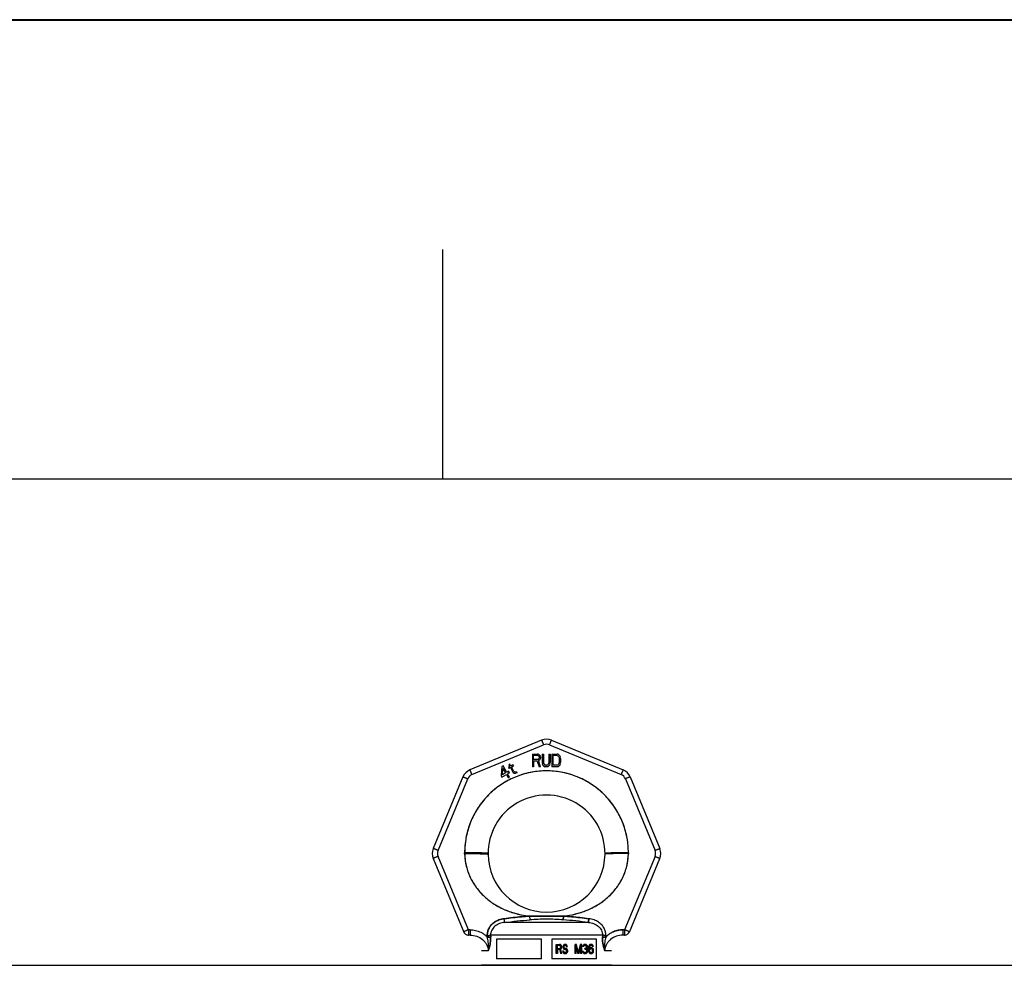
# Model space of a CAD drawing. Header units: millimetres. Extents: x 0 to 297, y 0 to 210.
# Tile 16 of 29: x 65 to 86, y 189 to 210. Entities that reach past the tile are written whole.
import ezdxf

# ---------------------------------------------------------------- set-up
doc = ezdxf.new("R2010")
doc.units = ezdxf.units.MM
doc.header["$LTSCALE"] = 16.335
doc.layers.get('0').update_dxf_attribs({"linetype": 'CONTINUOUS'})
doc.layers.add('001-M31079-X02', color=7, linetype='CONTINUOUS')

# ---------------------------------------------------------------- blocks, each defined once
blk = doc.blocks.new('MARGEA4_BL0', base_point=(148.514, 105.014))
at = {"color": 7, "linetype": 'Continuous'}
for p, q in [((297.014, 210.014), (0.014, 210.014)), ((74.264, 205.014), (74.264, 200.014)), ((287.014, 200.014), (10.014, 200.014))]:
    blk.add_line(p, q, dxfattribs=at)

msp = doc.modelspace()

# ---------------------------------------------------------------- linework, layer by layer
at = {"color": 7, "linetype": 'Continuous'}
for p, q in [((0, 210), (297, 210)), ((64.506, 189.436), (116.835, 189.436))]:
    msp.add_line(p, q, dxfattribs=at)
at = {"layer": '001-M31079-X02', "color": 9, "linetype": 'Continuous'}
for p, q in [((76.42, 194.334), (74.861, 193.688)), ((74.904, 193.588), (76.463, 194.233)), ((76.593, 194.233), (78.151, 193.588)), ((76.636, 194.334), (78.195, 193.688)), ((74.708, 193.535), (74.062, 191.977)), ((78.348, 193.535), (78.994, 191.977)), ((74.167, 191.937), (74.812, 193.496)), ((78.243, 193.496), (78.889, 191.937)), ((74.828, 190.21), (74.167, 191.807)), ((74.746, 191.865), (74.746, 191.885)), ((78.889, 191.807), (78.227, 190.21)), ((78.31, 191.885), (78.31, 191.865)), ((74.062, 191.76), (74.725, 190.159)), ((78.331, 190.159), (78.994, 191.76)), ((77.439, 190.369), (75.617, 190.369)), ((76.158, 190.506), (76.164, 190.425)), ((76.158, 190.506), (76.164, 190.425)), ((76.891, 190.425), (76.897, 190.506)), ((76.897, 190.506), (76.891, 190.425)), ((74.828, 190.21), (74.828, 190.093)), ((74.867, 190.21), (74.828, 190.21)), ((74.867, 190.093), (74.828, 190.093)), ((74.867, 190.21), (74.867, 190.093)), ((75.238, 190.087), (75.239, 190.05)), ((77.745, 190.09), (75.311, 190.09)), ((77.817, 190.05), (77.818, 190.087)), ((78.189, 190.21), (78.189, 190.093)), ((78.227, 190.21), (78.189, 190.21)), ((78.227, 190.093), (78.189, 190.093)), ((78.227, 190.21), (78.227, 190.093)), ((75.26, 189.754), (75.114, 189.754)), ((77.942, 189.754), (77.796, 189.754))]:
    msp.add_line(p, q, dxfattribs=at)
at = {"layer": '001-M31079-X02', "color": 7, "linetype": 'Continuous'}
for p, q in [((76.219, 194.034), (76.219, 193.752)), ((76.219, 194.034), (76.332, 194.034)), ((76.247, 193.914), (76.247, 194.004)), ((76.337, 194.004), (76.247, 194.004)), ((76.356, 194.028), (76.332, 194.034)), ((76.337, 194.004), (76.351, 193.998)), ((76.351, 193.998), (76.36, 193.986)), ((76.356, 194.028), (76.375, 194.01)), ((76.36, 193.986), (76.365, 193.968)), ((76.365, 193.95), (76.36, 193.932)), ((76.365, 193.968), (76.365, 193.95)), ((76.375, 194.01), (76.389, 193.986)), ((76.389, 193.986), (76.393, 193.968)), ((76.393, 193.944), (76.389, 193.926)), ((76.393, 193.968), (76.393, 193.944)), ((76.436, 194.034), (76.436, 193.848)), ((76.436, 194.034), (76.464, 194.034)), ((76.464, 194.034), (76.464, 193.848)), ((76.577, 194.034), (76.577, 193.848)), ((76.577, 194.034), (76.606, 194.034)), ((76.606, 194.034), (76.606, 193.848)), ((76.643, 194.034), (76.643, 193.752)), ((76.643, 194.034), (76.756, 194.034)), ((76.672, 193.788), (76.672, 193.998)), ((76.756, 193.998), (76.672, 193.998)), ((76.78, 194.028), (76.756, 194.034)), ((76.756, 193.998), (76.775, 193.992)), ((76.775, 193.992), (76.789, 193.98)), ((76.78, 194.028), (76.799, 194.016)), ((76.789, 193.98), (76.799, 193.962)), ((76.799, 194.016), (76.818, 193.992)), ((76.799, 193.962), (76.804, 193.938)), ((76.804, 193.938), (76.804, 193.848)), ((76.818, 193.992), (76.827, 193.968)), ((76.832, 193.938), (76.827, 193.968)), ((76.832, 193.938), (76.832, 193.848)), ((75.556, 193.762), (75.539, 193.564)), ((75.581, 193.776), (75.556, 193.762)), ((75.662, 193.635), (75.581, 193.776)), ((75.732, 193.759), (75.699, 193.74)), ((75.699, 193.74), (75.711, 193.719)), ((75.728, 193.812), (75.708, 193.801)), ((75.708, 193.801), (75.732, 193.759)), ((75.744, 193.738), (75.711, 193.719)), ((75.752, 193.771), (75.728, 193.812)), ((75.744, 193.738), (75.804, 193.634)), ((75.797, 193.797), (75.752, 193.771)), ((75.764, 193.75), (75.809, 193.776)), ((75.818, 193.656), (75.764, 193.75)), ((75.797, 193.797), (75.809, 193.776)), ((76.247, 193.752), (76.219, 193.752)), ((76.337, 193.914), (76.247, 193.914)), ((76.247, 193.878), (76.247, 193.752)), ((76.327, 193.878), (76.247, 193.878)), ((76.327, 193.878), (76.365, 193.752)), ((76.351, 193.92), (76.337, 193.914)), ((76.36, 193.932), (76.351, 193.92)), ((76.375, 193.902), (76.356, 193.89)), ((76.398, 193.752), (76.356, 193.89)), ((76.398, 193.752), (76.365, 193.752)), ((76.389, 193.926), (76.375, 193.902)), ((76.436, 193.848), (76.441, 193.818)), ((76.45, 193.794), (76.441, 193.818)), ((76.45, 193.794), (76.469, 193.77)), ((76.464, 193.848), (76.469, 193.824)), ((76.469, 193.824), (76.478, 193.806)), ((76.469, 193.77), (76.488, 193.758)), ((76.478, 193.806), (76.492, 193.794)), ((76.511, 193.752), (76.488, 193.758)), ((76.511, 193.788), (76.492, 193.794)), ((76.511, 193.788), (76.53, 193.788)), ((76.53, 193.752), (76.511, 193.752)), ((76.549, 193.794), (76.53, 193.788)), ((76.554, 193.758), (76.53, 193.752)), ((76.563, 193.806), (76.549, 193.794)), ((76.573, 193.77), (76.554, 193.758)), ((76.573, 193.824), (76.563, 193.806)), ((76.577, 193.848), (76.573, 193.824)), ((76.591, 193.794), (76.573, 193.77)), ((76.601, 193.818), (76.591, 193.794)), ((76.601, 193.818), (76.606, 193.848)), ((76.756, 193.752), (76.643, 193.752)), ((76.756, 193.788), (76.672, 193.788)), ((76.775, 193.794), (76.756, 193.788)), ((76.78, 193.758), (76.756, 193.752)), ((76.789, 193.806), (76.775, 193.794)), ((76.799, 193.77), (76.78, 193.758)), ((76.799, 193.824), (76.789, 193.806)), ((76.804, 193.848), (76.799, 193.824)), ((76.818, 193.794), (76.799, 193.77)), ((76.827, 193.818), (76.818, 193.794)), ((76.827, 193.818), (76.832, 193.848)), ((75.539, 193.564), (75.557, 193.533)), ((75.557, 193.533), (75.655, 193.59)), ((75.568, 193.581), (75.58, 193.72)), ((75.637, 193.621), (75.568, 193.581)), ((75.58, 193.72), (75.637, 193.621)), ((75.655, 193.59), (75.695, 193.522)), ((75.703, 193.659), (75.662, 193.635)), ((75.721, 193.627), (75.68, 193.604)), ((75.722, 193.531), (75.68, 193.604)), ((75.695, 193.522), (75.722, 193.522)), ((75.721, 193.627), (75.703, 193.659)), ((75.804, 193.634), (75.824, 193.618)), ((75.818, 193.656), (75.832, 193.643)), ((75.824, 193.618), (75.843, 193.614)), ((75.85, 193.639), (75.832, 193.643)), ((75.843, 193.614), (75.858, 193.616)), ((75.873, 193.646), (75.85, 193.639)), ((75.885, 193.625), (75.858, 193.616)), ((75.873, 193.646), (75.885, 193.625)), ((74.746, 191.885), (74.746, 191.865)), ((78.31, 191.865), (78.31, 191.885)), ((75.239, 190.05), (75.238, 190.087)), ((75.238, 190.087), (75.239, 190.05)), ((75.311, 190.09), (75.312, 190.053)), ((77.745, 190.09), (77.744, 190.053)), ((77.818, 190.087), (77.817, 190.05)), ((75.438, 190.001), (75.438, 189.577)), ((76.415, 190.001), (75.438, 190.001)), ((76.415, 189.577), (76.415, 190.001)), ((76.641, 190.001), (76.641, 189.577)), ((77.618, 190.001), (76.641, 190.001)), ((76.741, 189.692), (76.741, 189.89)), ((76.741, 189.89), (76.818, 189.89)), ((76.748, 189.692), (76.748, 189.89)), ((76.759, 189.869), (76.759, 189.805)), ((76.821, 189.869), (76.759, 189.869)), ((76.765, 189.805), (76.765, 189.869)), ((76.826, 189.885), (76.811, 189.89)), ((76.814, 189.869), (76.823, 189.864)), ((76.832, 189.885), (76.818, 189.89)), ((76.821, 189.869), (76.83, 189.864)), ((76.838, 189.873), (76.826, 189.885)), ((76.832, 189.885), (76.826, 189.885)), ((76.844, 189.873), (76.832, 189.885)), ((76.846, 189.856), (76.838, 189.873)), ((76.844, 189.873), (76.838, 189.873)), ((76.853, 189.856), (76.844, 189.873)), ((76.899, 189.877), (76.887, 189.86)), ((76.906, 189.877), (76.894, 189.86)), ((76.911, 189.885), (76.899, 189.877)), ((76.906, 189.877), (76.899, 189.877)), ((76.917, 189.885), (76.906, 189.877)), ((76.923, 189.89), (76.911, 189.885)), ((76.917, 189.885), (76.911, 189.885)), ((76.929, 189.89), (76.917, 189.885)), ((76.944, 189.89), (76.923, 189.89)), ((76.952, 189.885), (76.937, 189.89)), ((76.958, 189.885), (76.944, 189.89)), ((76.964, 189.873), (76.952, 189.885)), ((76.958, 189.885), (76.952, 189.885)), ((76.97, 189.873), (76.958, 189.885)), ((76.972, 189.856), (76.964, 189.873)), ((76.97, 189.873), (76.964, 189.873)), ((76.979, 189.856), (76.97, 189.873)), ((77.148, 189.692), (77.148, 189.89)), ((77.181, 189.89), (77.148, 189.89)), ((77.154, 189.89), (77.154, 189.692)), ((77.218, 189.713), (77.174, 189.89)), ((77.225, 189.713), (77.181, 189.89)), ((77.262, 189.89), (77.218, 189.713)), ((77.269, 189.89), (77.225, 189.713)), ((77.295, 189.89), (77.262, 189.89)), ((77.288, 189.89), (77.288, 189.692)), ((77.295, 189.692), (77.295, 189.89)), ((77.329, 189.877), (77.318, 189.86)), ((77.336, 189.877), (77.324, 189.86)), ((77.341, 189.885), (77.329, 189.877)), ((77.336, 189.877), (77.329, 189.877)), ((77.348, 189.885), (77.336, 189.877)), ((77.362, 189.89), (77.341, 189.885)), ((77.348, 189.885), (77.341, 189.885)), ((77.344, 189.864), (77.359, 189.869)), ((77.368, 189.89), (77.348, 189.885)), ((77.351, 189.864), (77.365, 189.869)), ((77.377, 189.869), (77.359, 189.869)), ((77.374, 189.89), (77.362, 189.89)), ((77.388, 189.885), (77.367, 189.89)), ((77.37, 189.869), (77.385, 189.864)), ((77.394, 189.885), (77.374, 189.89)), ((77.377, 189.869), (77.392, 189.864)), ((77.4, 189.877), (77.388, 189.885)), ((77.394, 189.885), (77.388, 189.885)), ((77.406, 189.877), (77.394, 189.885)), ((77.411, 189.86), (77.4, 189.877)), ((77.406, 189.877), (77.4, 189.877)), ((77.418, 189.86), (77.406, 189.877)), ((77.458, 189.873), (77.449, 189.856)), ((77.465, 189.873), (77.456, 189.856)), ((77.473, 189.885), (77.458, 189.873)), ((77.465, 189.873), (77.458, 189.873)), ((77.479, 189.885), (77.465, 189.873)), ((77.487, 189.89), (77.473, 189.885)), ((77.479, 189.885), (77.473, 189.885)), ((77.476, 189.864), (77.485, 189.869)), ((77.494, 189.89), (77.479, 189.885)), ((77.482, 189.864), (77.491, 189.869)), ((77.509, 189.869), (77.485, 189.869)), ((77.506, 189.89), (77.487, 189.89)), ((77.514, 189.885), (77.499, 189.89)), ((77.502, 189.869), (77.511, 189.864)), ((77.52, 189.885), (77.506, 189.89)), ((77.509, 189.869), (77.517, 189.864)), ((77.528, 189.873), (77.514, 189.885)), ((77.52, 189.885), (77.514, 189.885)), ((77.535, 189.873), (77.52, 189.885)), ((77.537, 189.856), (77.528, 189.873)), ((77.535, 189.873), (77.528, 189.873)), ((77.544, 189.856), (77.535, 189.873)), ((77.618, 189.577), (77.618, 190.001)), ((76.765, 189.692), (76.741, 189.692)), ((76.759, 189.805), (76.821, 189.805)), ((76.759, 189.78), (76.759, 189.692)), ((76.815, 189.78), (76.759, 189.78)), ((76.765, 189.78), (76.765, 189.692)), ((76.808, 189.78), (76.832, 189.692)), ((76.823, 189.81), (76.814, 189.805)), ((76.815, 189.78), (76.838, 189.692)), ((76.83, 189.81), (76.821, 189.805)), ((76.823, 189.864), (76.829, 189.856)), ((76.83, 189.864), (76.823, 189.864)), ((76.829, 189.818), (76.823, 189.81)), ((76.83, 189.81), (76.823, 189.81)), ((76.826, 189.789), (76.838, 189.797)), ((76.852, 189.692), (76.826, 189.789)), ((76.832, 189.789), (76.826, 189.789)), ((76.829, 189.856), (76.832, 189.843)), ((76.835, 189.856), (76.829, 189.856)), ((76.832, 189.831), (76.829, 189.818)), ((76.835, 189.818), (76.829, 189.818)), ((76.83, 189.864), (76.835, 189.856)), ((76.835, 189.818), (76.83, 189.81)), ((76.832, 189.831), (76.832, 189.843)), ((76.838, 189.843), (76.832, 189.843)), ((76.838, 189.831), (76.832, 189.831)), ((76.832, 189.789), (76.844, 189.797)), ((76.859, 189.692), (76.832, 189.789)), ((76.859, 189.692), (76.832, 189.692)), ((76.835, 189.856), (76.838, 189.843)), ((76.838, 189.831), (76.835, 189.818)), ((76.838, 189.843), (76.838, 189.831)), ((76.838, 189.797), (76.846, 189.814)), ((76.844, 189.797), (76.838, 189.797)), ((76.844, 189.797), (76.853, 189.814)), ((76.849, 189.843), (76.846, 189.856)), ((76.853, 189.856), (76.846, 189.856)), ((76.846, 189.814), (76.849, 189.827)), ((76.853, 189.814), (76.846, 189.814)), ((76.849, 189.843), (76.849, 189.827)), ((76.856, 189.843), (76.849, 189.843)), ((76.856, 189.827), (76.849, 189.827)), ((76.856, 189.843), (76.853, 189.856)), ((76.853, 189.814), (76.856, 189.827)), ((76.856, 189.843), (76.856, 189.827)), ((76.876, 189.746), (76.879, 189.73)), ((76.9, 189.746), (76.876, 189.746)), ((76.879, 189.73), (76.887, 189.709)), ((76.885, 189.73), (76.879, 189.73)), ((76.882, 189.746), (76.885, 189.73)), ((76.887, 189.86), (76.884, 189.843)), ((76.884, 189.827), (76.884, 189.843)), ((76.891, 189.843), (76.884, 189.843)), ((76.884, 189.827), (76.887, 189.81)), ((76.891, 189.827), (76.884, 189.827)), ((76.885, 189.73), (76.894, 189.709)), ((76.894, 189.86), (76.887, 189.86)), ((76.887, 189.81), (76.899, 189.793)), ((76.894, 189.81), (76.887, 189.81)), ((76.887, 189.709), (76.902, 189.696)), ((76.894, 189.709), (76.887, 189.709)), ((76.894, 189.86), (76.891, 189.843)), ((76.891, 189.843), (76.891, 189.827)), ((76.891, 189.827), (76.894, 189.81)), ((76.896, 189.734), (76.893, 189.746)), ((76.894, 189.81), (76.906, 189.793)), ((76.894, 189.709), (76.909, 189.696)), ((76.905, 189.721), (76.896, 189.734)), ((76.903, 189.734), (76.896, 189.734)), ((76.899, 189.793), (76.911, 189.784)), ((76.906, 189.793), (76.899, 189.793)), ((76.903, 189.734), (76.9, 189.746)), ((76.902, 189.839), (76.905, 189.852)), ((76.902, 189.839), (76.902, 189.831)), ((76.909, 189.839), (76.902, 189.839)), ((76.905, 189.818), (76.902, 189.831)), ((76.909, 189.831), (76.902, 189.831)), ((76.902, 189.696), (76.917, 189.692)), ((76.909, 189.696), (76.902, 189.696)), ((76.912, 189.721), (76.903, 189.734)), ((76.905, 189.852), (76.914, 189.86)), ((76.912, 189.852), (76.905, 189.852)), ((76.914, 189.81), (76.905, 189.818)), ((76.912, 189.818), (76.905, 189.818)), ((76.917, 189.717), (76.905, 189.721)), ((76.912, 189.721), (76.905, 189.721)), ((76.906, 189.793), (76.917, 189.784)), ((76.909, 189.839), (76.912, 189.852)), ((76.909, 189.831), (76.909, 189.839)), ((76.912, 189.818), (76.909, 189.831)), ((76.909, 189.696), (76.923, 189.692)), ((76.911, 189.784), (76.923, 189.78)), ((76.917, 189.784), (76.911, 189.784)), ((76.912, 189.852), (76.92, 189.86)), ((76.92, 189.81), (76.912, 189.818)), ((76.923, 189.717), (76.912, 189.721)), ((76.914, 189.86), (76.923, 189.864)), ((76.92, 189.86), (76.914, 189.86)), ((76.923, 189.805), (76.914, 189.81)), ((76.92, 189.81), (76.914, 189.81)), ((76.917, 189.784), (76.929, 189.78)), ((76.947, 189.717), (76.917, 189.717)), ((76.947, 189.692), (76.917, 189.692)), ((76.92, 189.86), (76.929, 189.864)), ((76.929, 189.805), (76.92, 189.81)), ((76.947, 189.864), (76.923, 189.864)), ((76.947, 189.805), (76.923, 189.805)), ((76.947, 189.78), (76.923, 189.78)), ((76.94, 189.864), (76.949, 189.86)), ((76.955, 189.801), (76.94, 189.805)), ((76.94, 189.78), (76.952, 189.776)), ((76.952, 189.721), (76.94, 189.717)), ((76.94, 189.692), (76.955, 189.696)), ((76.947, 189.864), (76.955, 189.86)), ((76.961, 189.801), (76.947, 189.805)), ((76.947, 189.78), (76.958, 189.776)), ((76.958, 189.721), (76.947, 189.717)), ((76.947, 189.692), (76.961, 189.696)), ((76.949, 189.86), (76.955, 189.852)), ((76.955, 189.86), (76.949, 189.86)), ((76.952, 189.776), (76.961, 189.768)), ((76.958, 189.776), (76.952, 189.776)), ((76.961, 189.73), (76.952, 189.721)), ((76.958, 189.721), (76.952, 189.721)), ((76.955, 189.86), (76.961, 189.852)), ((76.955, 189.852), (76.958, 189.843)), ((76.961, 189.852), (76.955, 189.852)), ((76.966, 189.793), (76.955, 189.801)), ((76.961, 189.801), (76.955, 189.801)), ((76.955, 189.696), (76.966, 189.704)), ((76.961, 189.696), (76.955, 189.696)), ((76.958, 189.843), (76.982, 189.843)), ((76.958, 189.776), (76.967, 189.768)), ((76.967, 189.73), (76.958, 189.721)), ((76.961, 189.852), (76.964, 189.843)), ((76.973, 189.793), (76.961, 189.801)), ((76.961, 189.768), (76.966, 189.755)), ((76.967, 189.768), (76.961, 189.768)), ((76.966, 189.742), (76.961, 189.73)), ((76.967, 189.73), (76.961, 189.73)), ((76.961, 189.696), (76.973, 189.704)), ((76.978, 189.776), (76.966, 189.793)), ((76.973, 189.793), (76.966, 189.793)), ((76.966, 189.742), (76.966, 189.755)), ((76.973, 189.755), (76.966, 189.755)), ((76.973, 189.742), (76.966, 189.742)), ((76.966, 189.704), (76.978, 189.721)), ((76.973, 189.704), (76.966, 189.704)), ((76.967, 189.768), (76.973, 189.755)), ((76.973, 189.742), (76.967, 189.73)), ((76.975, 189.843), (76.972, 189.856)), ((76.979, 189.856), (76.972, 189.856)), ((76.985, 189.776), (76.973, 189.793)), ((76.973, 189.755), (76.973, 189.742)), ((76.973, 189.704), (76.985, 189.721)), ((76.984, 189.759), (76.978, 189.776)), ((76.985, 189.776), (76.978, 189.776)), ((76.978, 189.721), (76.984, 189.738)), ((76.985, 189.721), (76.978, 189.721)), ((76.982, 189.843), (76.979, 189.856)), ((76.984, 189.759), (76.984, 189.738)), ((76.991, 189.759), (76.984, 189.759)), ((76.991, 189.738), (76.984, 189.738)), ((76.991, 189.759), (76.985, 189.776)), ((76.985, 189.721), (76.991, 189.738)), ((76.991, 189.738), (76.991, 189.759)), ((77.172, 189.692), (77.148, 189.692)), ((77.166, 189.848), (77.166, 189.692)), ((77.166, 189.848), (77.206, 189.692)), ((77.172, 189.848), (77.166, 189.848)), ((77.172, 189.692), (77.172, 189.848)), ((77.172, 189.848), (77.213, 189.692)), ((77.236, 189.692), (77.206, 189.692)), ((77.225, 189.713), (77.218, 189.713)), ((77.23, 189.692), (77.271, 189.848)), ((77.236, 189.692), (77.277, 189.848)), ((77.271, 189.692), (77.271, 189.848)), ((77.277, 189.848), (77.271, 189.848)), ((77.295, 189.692), (77.271, 189.692)), ((77.277, 189.848), (77.277, 189.692)), ((77.312, 189.738), (77.315, 189.725)), ((77.333, 189.738), (77.312, 189.738)), ((77.318, 189.86), (77.315, 189.843)), ((77.336, 189.843), (77.315, 189.843)), ((77.315, 189.725), (77.321, 189.713)), ((77.321, 189.725), (77.315, 189.725)), ((77.324, 189.86), (77.318, 189.86)), ((77.318, 189.738), (77.321, 189.725)), ((77.324, 189.86), (77.321, 189.843)), ((77.321, 189.725), (77.327, 189.713)), ((77.321, 189.713), (77.329, 189.704)), ((77.327, 189.713), (77.321, 189.713)), ((77.329, 189.73), (77.326, 189.738)), ((77.327, 189.713), (77.336, 189.704)), ((77.329, 189.843), (77.335, 189.856)), ((77.335, 189.721), (77.329, 189.73)), ((77.336, 189.73), (77.329, 189.73)), ((77.329, 189.704), (77.341, 189.696)), ((77.336, 189.704), (77.329, 189.704)), ((77.336, 189.73), (77.333, 189.738)), ((77.335, 189.856), (77.344, 189.864)), ((77.342, 189.856), (77.335, 189.856)), ((77.341, 189.717), (77.335, 189.721)), ((77.342, 189.721), (77.335, 189.721)), ((77.336, 189.843), (77.342, 189.856)), ((77.342, 189.721), (77.336, 189.73)), ((77.336, 189.704), (77.348, 189.696)), ((77.356, 189.713), (77.341, 189.717)), ((77.348, 189.717), (77.341, 189.717)), ((77.341, 189.696), (77.353, 189.692)), ((77.348, 189.696), (77.341, 189.696)), ((77.342, 189.856), (77.351, 189.864)), ((77.348, 189.717), (77.342, 189.721)), ((77.351, 189.864), (77.344, 189.864)), ((77.362, 189.713), (77.348, 189.717)), ((77.348, 189.696), (77.359, 189.692)), ((77.383, 189.692), (77.353, 189.692)), ((77.38, 189.713), (77.356, 189.713)), ((77.359, 189.784), (77.359, 189.801)), ((77.377, 189.801), (77.359, 189.801)), ((77.377, 189.784), (77.359, 189.784)), ((77.365, 189.801), (77.365, 189.784)), ((77.388, 189.81), (77.37, 189.801)), ((77.37, 189.784), (77.388, 189.78)), ((77.388, 189.717), (77.373, 189.713)), ((77.376, 189.692), (77.388, 189.696)), ((77.394, 189.81), (77.377, 189.801)), ((77.377, 189.784), (77.394, 189.78)), ((77.394, 189.717), (77.38, 189.713)), ((77.383, 189.692), (77.394, 189.696)), ((77.385, 189.864), (77.394, 189.856)), ((77.392, 189.864), (77.385, 189.864)), ((77.394, 189.818), (77.388, 189.81)), ((77.394, 189.81), (77.388, 189.81)), ((77.388, 189.78), (77.397, 189.772)), ((77.394, 189.78), (77.388, 189.78)), ((77.394, 189.721), (77.388, 189.717)), ((77.394, 189.717), (77.388, 189.717)), ((77.388, 189.696), (77.4, 189.704)), ((77.394, 189.696), (77.388, 189.696)), ((77.392, 189.864), (77.4, 189.856)), ((77.394, 189.856), (77.4, 189.843)), ((77.4, 189.856), (77.394, 189.856)), ((77.4, 189.835), (77.394, 189.818)), ((77.4, 189.818), (77.394, 189.81)), ((77.4, 189.818), (77.394, 189.818)), ((77.394, 189.793), (77.406, 189.805)), ((77.408, 189.784), (77.394, 189.793)), ((77.4, 189.793), (77.394, 189.793)), ((77.394, 189.78), (77.403, 189.772)), ((77.4, 189.73), (77.394, 189.721)), ((77.4, 189.721), (77.394, 189.717)), ((77.4, 189.721), (77.394, 189.721)), ((77.394, 189.696), (77.406, 189.704)), ((77.397, 189.772), (77.403, 189.755)), ((77.403, 189.772), (77.397, 189.772)), ((77.4, 189.856), (77.406, 189.843)), ((77.4, 189.835), (77.4, 189.843)), ((77.406, 189.843), (77.4, 189.843)), ((77.406, 189.835), (77.4, 189.818)), ((77.406, 189.835), (77.4, 189.835)), ((77.4, 189.793), (77.412, 189.805)), ((77.415, 189.784), (77.4, 189.793)), ((77.403, 189.738), (77.4, 189.73)), ((77.406, 189.73), (77.4, 189.721)), ((77.406, 189.73), (77.4, 189.73)), ((77.4, 189.704), (77.408, 189.713)), ((77.406, 189.704), (77.4, 189.704)), ((77.403, 189.772), (77.409, 189.755)), ((77.403, 189.738), (77.403, 189.755)), ((77.409, 189.755), (77.403, 189.755)), ((77.409, 189.738), (77.403, 189.738)), ((77.406, 189.843), (77.406, 189.835)), ((77.406, 189.805), (77.411, 189.818)), ((77.412, 189.805), (77.406, 189.805)), ((77.409, 189.738), (77.406, 189.73)), ((77.406, 189.704), (77.415, 189.713)), ((77.414, 189.772), (77.408, 189.784)), ((77.415, 189.784), (77.408, 189.784)), ((77.408, 189.713), (77.414, 189.725)), ((77.415, 189.713), (77.408, 189.713)), ((77.409, 189.755), (77.409, 189.738)), ((77.414, 189.843), (77.411, 189.86)), ((77.418, 189.86), (77.411, 189.86)), ((77.411, 189.818), (77.414, 189.835)), ((77.418, 189.818), (77.411, 189.818)), ((77.412, 189.805), (77.418, 189.818)), ((77.414, 189.843), (77.414, 189.835)), ((77.421, 189.843), (77.414, 189.843)), ((77.421, 189.835), (77.414, 189.835)), ((77.417, 189.755), (77.414, 189.772)), ((77.421, 189.772), (77.414, 189.772)), ((77.414, 189.725), (77.417, 189.738)), ((77.414, 189.725), (77.421, 189.725)), ((77.421, 189.772), (77.415, 189.784)), ((77.415, 189.713), (77.421, 189.725)), ((77.417, 189.755), (77.417, 189.738)), ((77.424, 189.755), (77.417, 189.755)), ((77.424, 189.738), (77.417, 189.738)), ((77.421, 189.843), (77.418, 189.86)), ((77.418, 189.818), (77.421, 189.835)), ((77.421, 189.835), (77.421, 189.843)), ((77.424, 189.755), (77.421, 189.772)), ((77.421, 189.725), (77.424, 189.738)), ((77.424, 189.738), (77.424, 189.755)), ((77.444, 189.835), (77.441, 189.805)), ((77.441, 189.776), (77.441, 189.805)), ((77.447, 189.805), (77.441, 189.805)), ((77.441, 189.776), (77.444, 189.746)), ((77.447, 189.776), (77.441, 189.776)), ((77.449, 189.856), (77.444, 189.835)), ((77.45, 189.835), (77.444, 189.835)), ((77.444, 189.746), (77.449, 189.725)), ((77.45, 189.746), (77.444, 189.746)), ((77.45, 189.835), (77.447, 189.805)), ((77.447, 189.805), (77.447, 189.776)), ((77.447, 189.776), (77.45, 189.746)), ((77.456, 189.856), (77.449, 189.856)), ((77.449, 189.725), (77.458, 189.709)), ((77.456, 189.725), (77.449, 189.725)), ((77.456, 189.856), (77.45, 189.835)), ((77.45, 189.746), (77.456, 189.725)), ((77.455, 189.805), (77.458, 189.831)), ((77.473, 189.814), (77.455, 189.797)), ((77.455, 189.805), (77.455, 189.797)), ((77.462, 189.805), (77.455, 189.805)), ((77.462, 189.797), (77.455, 189.797)), ((77.456, 189.725), (77.465, 189.709)), ((77.458, 189.831), (77.461, 189.843)), ((77.465, 189.831), (77.458, 189.831)), ((77.458, 189.763), (77.461, 189.776)), ((77.458, 189.763), (77.458, 189.751)), ((77.465, 189.763), (77.458, 189.763)), ((77.461, 189.738), (77.458, 189.751)), ((77.465, 189.751), (77.458, 189.751)), ((77.458, 189.709), (77.473, 189.696)), ((77.465, 189.709), (77.458, 189.709)), ((77.461, 189.843), (77.467, 189.856)), ((77.468, 189.843), (77.461, 189.843)), ((77.461, 189.776), (77.467, 189.784)), ((77.468, 189.776), (77.461, 189.776)), ((77.467, 189.725), (77.461, 189.738)), ((77.468, 189.738), (77.461, 189.738)), ((77.462, 189.805), (77.465, 189.831)), ((77.479, 189.814), (77.462, 189.797)), ((77.462, 189.797), (77.462, 189.805)), ((77.465, 189.831), (77.468, 189.843)), ((77.465, 189.763), (77.468, 189.776)), ((77.465, 189.751), (77.465, 189.763)), ((77.468, 189.738), (77.465, 189.751)), ((77.465, 189.709), (77.479, 189.696)), ((77.467, 189.856), (77.476, 189.864)), ((77.474, 189.856), (77.467, 189.856)), ((77.467, 189.784), (77.476, 189.793)), ((77.474, 189.784), (77.467, 189.784)), ((77.476, 189.717), (77.467, 189.725)), ((77.474, 189.725), (77.467, 189.725)), ((77.468, 189.843), (77.474, 189.856)), ((77.468, 189.776), (77.474, 189.784)), ((77.474, 189.725), (77.468, 189.738)), ((77.487, 189.818), (77.473, 189.814)), ((77.479, 189.814), (77.473, 189.814)), ((77.473, 189.696), (77.487, 189.692)), ((77.479, 189.696), (77.473, 189.696)), ((77.474, 189.856), (77.482, 189.864)), ((77.474, 189.784), (77.482, 189.793)), ((77.482, 189.717), (77.474, 189.725)), ((77.482, 189.864), (77.476, 189.864)), ((77.476, 189.793), (77.485, 189.797)), ((77.482, 189.793), (77.476, 189.793)), ((77.485, 189.713), (77.476, 189.717)), ((77.482, 189.717), (77.476, 189.717)), ((77.494, 189.818), (77.479, 189.814)), ((77.479, 189.696), (77.494, 189.692)), ((77.482, 189.793), (77.491, 189.797)), ((77.491, 189.713), (77.482, 189.717)), ((77.512, 189.797), (77.485, 189.797)), ((77.512, 189.713), (77.485, 189.713)), ((77.509, 189.818), (77.487, 189.818)), ((77.509, 189.692), (77.487, 189.692)), ((77.517, 189.814), (77.502, 189.818)), ((77.502, 189.692), (77.517, 189.696)), ((77.505, 189.797), (77.514, 189.793)), ((77.514, 189.717), (77.505, 189.713)), ((77.523, 189.814), (77.509, 189.818)), ((77.509, 189.692), (77.523, 189.696)), ((77.511, 189.864), (77.52, 189.856)), ((77.517, 189.864), (77.511, 189.864)), ((77.512, 189.797), (77.52, 189.793)), ((77.52, 189.717), (77.512, 189.713)), ((77.514, 189.793), (77.523, 189.784)), ((77.52, 189.793), (77.514, 189.793)), ((77.523, 189.725), (77.514, 189.717)), ((77.52, 189.717), (77.514, 189.717)), ((77.517, 189.864), (77.526, 189.856)), ((77.531, 189.801), (77.517, 189.814)), ((77.523, 189.814), (77.517, 189.814)), ((77.517, 189.696), (77.531, 189.709)), ((77.523, 189.696), (77.517, 189.696)), ((77.52, 189.856), (77.526, 189.843)), ((77.526, 189.856), (77.52, 189.856)), ((77.52, 189.793), (77.529, 189.784)), ((77.529, 189.725), (77.52, 189.717)), ((77.538, 189.801), (77.523, 189.814)), ((77.523, 189.784), (77.528, 189.776)), ((77.529, 189.784), (77.523, 189.784)), ((77.528, 189.738), (77.523, 189.725)), ((77.529, 189.725), (77.523, 189.725)), ((77.523, 189.696), (77.538, 189.709)), ((77.526, 189.856), (77.532, 189.843)), ((77.547, 189.843), (77.526, 189.843)), ((77.528, 189.776), (77.531, 189.763)), ((77.535, 189.776), (77.528, 189.776)), ((77.531, 189.751), (77.528, 189.738)), ((77.535, 189.738), (77.528, 189.738)), ((77.529, 189.784), (77.535, 189.776)), ((77.535, 189.738), (77.529, 189.725)), ((77.54, 189.789), (77.531, 189.801)), ((77.531, 189.801), (77.538, 189.801)), ((77.531, 189.751), (77.531, 189.763)), ((77.531, 189.763), (77.538, 189.763)), ((77.538, 189.751), (77.531, 189.751)), ((77.531, 189.709), (77.54, 189.725)), ((77.538, 189.709), (77.531, 189.709)), ((77.535, 189.776), (77.538, 189.763)), ((77.538, 189.751), (77.535, 189.738)), ((77.54, 189.843), (77.537, 189.856)), ((77.544, 189.856), (77.537, 189.856)), ((77.547, 189.789), (77.538, 189.801)), ((77.538, 189.763), (77.538, 189.751)), ((77.538, 189.709), (77.547, 189.725)), ((77.546, 189.768), (77.54, 189.789)), ((77.547, 189.789), (77.54, 189.789)), ((77.54, 189.725), (77.546, 189.746)), ((77.547, 189.725), (77.54, 189.725)), ((77.547, 189.843), (77.544, 189.856)), ((77.546, 189.768), (77.546, 189.746)), ((77.553, 189.768), (77.546, 189.768)), ((77.553, 189.746), (77.546, 189.746)), ((77.553, 189.768), (77.547, 189.789)), ((77.547, 189.725), (77.553, 189.746)), ((77.553, 189.746), (77.553, 189.768)), ((76.415, 189.577), (75.438, 189.577)), ((77.618, 189.577), (76.641, 189.577)), ((77.942, 189.436), (75.114, 189.436))]:
    msp.add_line(p, q, dxfattribs=at)
at = {"layer": '001-M31079-X02', "color": 9, "linetype": 'Continuous'}
for centre, radius, start, end in [((76.528, 194.073), 0.283, 67.5, 112.5), ((76.528, 194.076), 0.17, 67.5027, 112.4973), ((74.969, 193.427), 0.283, 112.5, 157.5), ((76.528, 191.885), 1.782, 359.9999, 180.0001), ((74.969, 193.431), 0.17, 112.5027, 157.4973), ((78.087, 193.431), 0.17, 22.5027, 67.4973), ((78.087, 193.427), 0.283, 22.5, 67.5), ((74.323, 191.868), 0.283, 157.5, 202.5), ((74.323, 191.872), 0.17, 157.5027, 202.4973), ((76.528, 191.868), 1.273, 180.6298, 359.3702), ((78.732, 191.872), 0.17, 337.5027, 22.4973), ((78.732, 191.868), 0.283, 337.5, 22.5), ((76.528, 346.432), 155.926, 269.86427, 270.13573), ((74.828, 190.206), 0.113, 202.5, 270), ((78.227, 190.206), 0.113, 270, 337.5)]:
    msp.add_arc(centre, radius, start, end, dxfattribs=at)
at = {"layer": '001-M31079-X02', "color": 7, "linetype": 'Continuous'}
for centre, radius, start, end in [((76.528, 191.868), 1.273, 359.3702, 180.6298), ((76.528, 191.885), 1.782, 180.0001, 180.6298), ((76.528, 191.885), 1.782, 359.3702, 360)]:
    msp.add_arc(centre, radius, start, end, dxfattribs=at)
at = {"layer": '001-M31079-X02', "color": 9, "linetype": 'Continuous'}
for points, knots in [([(76.42, 194.334), (76.422, 194.335), (76.422, 194.326), (76.426, 194.321), (76.43, 194.31), (76.436, 194.298), (76.442, 194.283), (76.448, 194.268), (76.456, 194.251), (76.46, 194.239), (76.463, 194.233)], [0, 0, 0, 0, 0.059983, 0.133152, 0.232556, 0.355295, 0.497786, 0.655866, 0.824917, 1, 1, 1, 1]), ([(76.593, 194.233), (76.595, 194.239), (76.6, 194.251), (76.607, 194.268), (76.614, 194.283), (76.62, 194.298), (76.625, 194.31), (76.629, 194.321), (76.633, 194.326), (76.634, 194.335), (76.636, 194.334)], [0, 0, 0, 0, 0.175075, 0.344128, 0.502209, 0.644701, 0.767442, 0.866847, 0.940017, 1, 1, 1, 1]), ([(74.708, 193.535), (74.709, 193.537), (74.716, 193.532), (74.723, 193.531), (74.734, 193.527), (74.746, 193.522), (74.761, 193.516), (74.777, 193.51), (74.794, 193.503), (74.806, 193.498), (74.812, 193.496)], [0, 0, 0, 0, 0.060939, 0.13446, 0.234172, 0.357122, 0.499648, 0.657498, 0.82596, 1, 1, 1, 1]), ([(74.904, 193.588), (74.902, 193.593), (74.897, 193.605), (74.89, 193.622), (74.883, 193.638), (74.877, 193.652), (74.872, 193.664), (74.868, 193.675), (74.864, 193.68), (74.863, 193.689), (74.861, 193.688)], [0, 0, 0, 0, 0.175076, 0.344129, 0.50221, 0.644702, 0.767443, 0.866847, 0.940017, 1, 1, 1, 1]), ([(78.195, 193.688), (78.193, 193.689), (78.192, 193.68), (78.188, 193.675), (78.184, 193.664), (78.179, 193.652), (78.173, 193.638), (78.166, 193.622), (78.159, 193.605), (78.154, 193.593), (78.151, 193.588)], [0, 0, 0, 0, 0.059982, 0.133151, 0.232555, 0.355294, 0.497785, 0.655865, 0.824916, 1, 1, 1, 1]), ([(78.348, 193.535), (78.347, 193.537), (78.34, 193.532), (78.333, 193.531), (78.322, 193.527), (78.309, 193.522), (78.295, 193.516), (78.278, 193.51), (78.261, 193.503), (78.249, 193.498), (78.243, 193.496)], [0, 0, 0, 0, 0.060939, 0.13446, 0.234172, 0.357122, 0.499648, 0.657499, 0.82596, 1, 1, 1, 1]), ([(74.167, 191.807), (74.161, 191.805), (74.149, 191.8), (74.131, 191.792), (74.115, 191.785), (74.1, 191.779), (74.087, 191.773), (74.076, 191.768), (74.07, 191.764), (74.061, 191.762), (74.062, 191.76)], [0, 0, 0, 0, 0.172813, 0.340679, 0.498422, 0.641178, 0.764549, 0.864741, 0.938687, 1, 1, 1, 1]), ([(74.167, 191.937), (74.161, 191.939), (74.149, 191.944), (74.132, 191.951), (74.115, 191.958), (74.101, 191.964), (74.088, 191.968), (74.077, 191.973), (74.07, 191.974), (74.063, 191.979), (74.062, 191.977)], [0, 0, 0, 0, 0.174033, 0.342496, 0.500347, 0.642875, 0.765826, 0.865539, 0.93906, 1, 1, 1, 1]), ([(75.255, 191.868), (75.255, 191.87), (75.248, 191.871), (75.239, 191.873), (75.22, 191.874), (75.197, 191.876), (75.166, 191.878), (75.13, 191.879), (75.088, 191.881), (75.04, 191.882), (74.987, 191.883), (74.931, 191.884), (74.871, 191.885), (74.809, 191.885), (74.767, 191.885), (74.746, 191.885)], [0, 0, 0, 0, 0.008147, 0.030122, 0.065102, 0.111906, 0.171754, 0.243396, 0.326525, 0.419958, 0.524649, 0.635542, 0.753292, 0.877761, 1, 1, 1, 1]), ([(74.746, 191.885), (74.766, 191.885), (74.807, 191.885), (74.866, 191.885), (74.924, 191.884), (74.978, 191.883), (75.029, 191.882), (75.077, 191.881), (75.12, 191.88), (75.158, 191.878), (75.191, 191.877), (75.217, 191.875), (75.238, 191.873), (75.247, 191.871), (75.255, 191.87), (75.255, 191.868)], [0, 0, 0, 0, 0.119288, 0.238247, 0.350571, 0.45599, 0.557349, 0.651027, 0.736645, 0.812439, 0.877767, 0.929425, 0.967654, 0.991452, 1, 1, 1, 1]), ([(74.746, 191.865), (74.777, 191.866), (74.839, 191.866), (74.931, 191.866), (75.02, 191.866), (75.09, 191.865), (75.139, 191.864), (75.17, 191.863), (75.196, 191.862), (75.217, 191.86), (75.233, 191.859), (75.245, 191.858), (75.251, 191.856), (75.255, 191.855), (75.255, 191.854)], [0, 0, 0, 0, 0.180599, 0.365648, 0.544133, 0.703922, 0.773279, 0.834152, 0.885712, 0.927563, 0.95952, 0.981825, 0.994942, 1, 1, 1, 1]), ([(74.746, 191.865), (74.747, 191.774), (74.771, 191.59), (74.866, 191.332), (75.011, 191.1), (75.197, 190.903), (75.412, 190.745), (75.65, 190.626), (75.9, 190.546), (76.072, 190.516), (76.158, 190.506)], [0, 0, 0, 0, 0.128514, 0.256351, 0.383132, 0.508688, 0.633005, 0.756182, 0.878418, 1, 1, 1, 1]), ([(76.897, 190.506), (76.983, 190.516), (77.155, 190.546), (77.406, 190.626), (77.643, 190.745), (77.859, 190.903), (78.045, 191.1), (78.19, 191.332), (78.285, 191.59), (78.309, 191.774), (78.31, 191.865)], [0, 0, 0, 0, 0.121582, 0.243818, 0.366995, 0.491312, 0.616868, 0.743649, 0.871486, 1, 1, 1, 1]), ([(78.31, 191.885), (78.29, 191.885), (78.249, 191.885), (78.189, 191.885), (78.132, 191.884), (78.078, 191.883), (78.027, 191.882), (77.979, 191.881), (77.936, 191.88), (77.897, 191.878), (77.864, 191.877), (77.838, 191.875), (77.818, 191.873), (77.808, 191.871), (77.801, 191.87), (77.801, 191.868)], [0, 0, 0, 0, 0.119287, 0.238247, 0.350571, 0.45599, 0.557349, 0.651027, 0.736645, 0.812439, 0.877767, 0.929425, 0.967654, 0.991452, 1, 1, 1, 1]), ([(77.801, 191.868), (77.801, 191.87), (77.808, 191.871), (77.817, 191.873), (77.835, 191.874), (77.859, 191.876), (77.889, 191.878), (77.926, 191.879), (77.968, 191.881), (78.016, 191.882), (78.068, 191.883), (78.125, 191.884), (78.185, 191.885), (78.247, 191.885), (78.289, 191.885), (78.31, 191.885)], [0, 0, 0, 0, 0.008147, 0.030122, 0.065102, 0.111906, 0.171755, 0.243397, 0.326526, 0.419959, 0.52465, 0.635542, 0.753292, 0.877762, 1, 1, 1, 1]), ([(78.31, 191.865), (78.279, 191.866), (78.217, 191.866), (78.124, 191.866), (78.035, 191.866), (77.966, 191.865), (77.917, 191.864), (77.886, 191.863), (77.86, 191.862), (77.838, 191.86), (77.822, 191.859), (77.81, 191.858), (77.805, 191.856), (77.801, 191.855), (77.801, 191.854)], [0, 0, 0, 0, 0.180599, 0.365648, 0.544133, 0.703922, 0.773279, 0.834152, 0.885712, 0.927563, 0.95952, 0.981825, 0.994942, 1, 1, 1, 1]), ([(78.889, 191.937), (78.895, 191.939), (78.907, 191.944), (78.924, 191.951), (78.94, 191.958), (78.955, 191.964), (78.968, 191.968), (78.978, 191.973), (78.986, 191.974), (78.993, 191.979), (78.994, 191.977)], [0, 0, 0, 0, 0.174042, 0.342505, 0.500355, 0.642882, 0.765831, 0.865542, 0.939062, 1, 1, 1, 1]), ([(78.889, 191.807), (78.895, 191.805), (78.907, 191.8), (78.925, 191.792), (78.941, 191.785), (78.956, 191.779), (78.969, 191.773), (78.98, 191.768), (78.986, 191.764), (78.994, 191.762), (78.994, 191.76)], [0, 0, 0, 0, 0.172803, 0.34067, 0.498414, 0.641172, 0.764544, 0.864738, 0.938685, 1, 1, 1, 1]), ([(75.607, 190.45), (75.587, 190.448), (75.548, 190.441), (75.493, 190.424), (75.443, 190.403), (75.399, 190.378), (75.36, 190.349), (75.326, 190.317), (75.298, 190.282), (75.276, 190.245), (75.258, 190.207), (75.246, 190.167), (75.239, 190.127), (75.238, 190.1), (75.238, 190.087)], [0, 0, 0, 0, 0.107248, 0.208031, 0.302685, 0.392012, 0.476842, 0.557967, 0.636039, 0.71167, 0.785547, 0.858189, 0.929779, 1, 1, 1, 1]), ([(75.617, 190.369), (75.578, 190.365), (75.52, 190.352), (75.45, 190.319), (75.402, 190.286), (75.363, 190.246), (75.333, 190.198), (75.314, 190.145), (75.31, 190.108), (75.311, 190.09)], [0, 0, 0, 0, 0.258475, 0.385509, 0.510919, 0.63479, 0.757331, 0.878888, 1, 1, 1, 1]), ([(76.158, 190.506), (76.101, 190.502), (75.981, 190.492), (75.797, 190.473), (75.671, 190.458), (75.607, 190.45)], [0, 0, 0, 0, 0.313983, 0.64732, 1, 1, 1, 1]), ([(75.617, 190.369), (75.617, 190.372), (75.616, 190.381), (75.613, 190.398), (75.61, 190.422), (75.608, 190.441), (75.607, 190.45)], [0, 0, 0, 0, 0.096919, 0.324035, 0.648151, 1, 1, 1, 1]), ([(75.617, 190.369), (75.708, 190.38), (75.89, 190.402), (76.073, 190.419), (76.164, 190.425)], [0, 0, 0, 0, 0.500713, 1, 1, 1, 1]), ([(76.897, 190.506), (76.813, 190.506), (76.651, 190.505), (76.405, 190.505), (76.242, 190.506), (76.158, 190.506)], [0, 0, 0, 0, 0.341255, 0.65875, 1, 1, 1, 1]), ([(76.891, 190.425), (76.831, 190.429), (76.71, 190.437), (76.528, 190.441), (76.346, 190.437), (76.225, 190.429), (76.164, 190.425)], [0, 0, 0, 0, 0.250568, 0.5, 0.749432, 1, 1, 1, 1]), ([(77.439, 190.369), (77.347, 190.38), (77.165, 190.402), (76.983, 190.419), (76.891, 190.425)], [0, 0, 0, 0, 0.500713, 1, 1, 1, 1]), ([(77.449, 190.45), (77.384, 190.458), (77.258, 190.473), (77.074, 190.492), (76.955, 190.502), (76.897, 190.506)], [0, 0, 0, 0, 0.35268, 0.686017, 1, 1, 1, 1]), ([(77.449, 190.45), (77.448, 190.441), (77.445, 190.422), (77.442, 190.398), (77.44, 190.381), (77.439, 190.372), (77.439, 190.369)], [0, 0, 0, 0, 0.351847, 0.675962, 0.903079, 1, 1, 1, 1]), ([(77.439, 190.369), (77.439, 190.372), (77.44, 190.381), (77.442, 190.398), (77.445, 190.422), (77.448, 190.441), (77.449, 190.45)], [0, 0, 0, 0, 0.096919, 0.324035, 0.648151, 1, 1, 1, 1]), ([(77.439, 190.369), (77.478, 190.365), (77.536, 190.352), (77.606, 190.319), (77.653, 190.286), (77.693, 190.246), (77.723, 190.198), (77.742, 190.145), (77.745, 190.108), (77.745, 190.09)], [0, 0, 0, 0, 0.258475, 0.385509, 0.510919, 0.63479, 0.757331, 0.878888, 1, 1, 1, 1]), ([(77.818, 190.087), (77.818, 190.1), (77.817, 190.127), (77.81, 190.167), (77.798, 190.207), (77.78, 190.245), (77.757, 190.282), (77.729, 190.317), (77.696, 190.349), (77.657, 190.378), (77.613, 190.403), (77.563, 190.424), (77.508, 190.441), (77.469, 190.448), (77.449, 190.45)], [0, 0, 0, 0, 0.070278, 0.141913, 0.214561, 0.288425, 0.364052, 0.442118, 0.52324, 0.608071, 0.697382, 0.792005, 0.892756, 1, 1, 1, 1]), ([(74.828, 190.21), (74.822, 190.207), (74.81, 190.202), (74.793, 190.195), (74.776, 190.188), (74.761, 190.181), (74.749, 190.176), (74.738, 190.171), (74.732, 190.167), (74.723, 190.165), (74.724, 190.163)], [0, 0, 0, 0, 0.170873, 0.339252, 0.497899, 0.640755, 0.764161, 0.864579, 0.938644, 1, 1, 1, 1]), ([(74.828, 190.093), (74.825, 190.093), (74.823, 190.093), (74.814, 190.09), (74.823, 190.093), (74.825, 190.093), (74.828, 190.093)], [0, 0, 0, 0, 0.338723, 0.5, 0.661262, 1, 1, 1, 1]), ([(74.867, 190.21), (74.886, 190.21), (74.926, 190.208), (74.985, 190.197), (75.042, 190.18), (75.098, 190.156), (75.149, 190.126), (75.197, 190.091), (75.225, 190.064), (75.239, 190.05)], [0, 0, 0, 0, 0.142409, 0.286032, 0.430381, 0.574801, 0.718483, 0.860524, 1, 1, 1, 1]), ([(74.867, 190.093), (74.914, 190.093), (75.011, 190.076), (75.117, 190.016), (75.185, 189.949), (75.226, 189.89), (75.253, 189.824), (75.26, 189.777), (75.26, 189.754)], [0, 0, 0, 0, 0.25143, 0.503272, 0.628972, 0.753715, 0.877314, 1, 1, 1, 1]), ([(75.238, 190.087), (75.245, 190.087), (75.26, 190.087), (75.28, 190.088), (75.297, 190.089), (75.307, 190.089), (75.311, 190.09)], [0, 0, 0, 0, 0.304503, 0.5896, 0.826919, 1, 1, 1, 1]), ([(77.818, 190.087), (77.81, 190.087), (77.796, 190.087), (77.776, 190.088), (77.759, 190.089), (77.749, 190.089), (77.745, 190.09)], [0, 0, 0, 0, 0.304503, 0.5896, 0.826919, 1, 1, 1, 1]), ([(78.189, 190.093), (78.141, 190.093), (78.045, 190.076), (77.939, 190.016), (77.87, 189.949), (77.83, 189.89), (77.803, 189.824), (77.796, 189.777), (77.796, 189.754)], [0, 0, 0, 0, 0.25143, 0.503272, 0.628972, 0.753715, 0.877314, 1, 1, 1, 1]), ([(77.817, 190.05), (77.83, 190.064), (77.859, 190.091), (77.906, 190.126), (77.958, 190.156), (78.013, 190.18), (78.071, 190.197), (78.13, 190.208), (78.169, 190.21), (78.189, 190.21)], [0, 0, 0, 0, 0.139407, 0.281547, 0.425273, 0.569753, 0.714131, 0.857816, 1, 1, 1, 1]), ([(78.332, 190.163), (78.333, 190.165), (78.324, 190.167), (78.318, 190.171), (78.307, 190.176), (78.294, 190.181), (78.28, 190.188), (78.263, 190.195), (78.246, 190.202), (78.234, 190.207), (78.227, 190.21)], [0, 0, 0, 0, 0.061337, 0.135484, 0.235635, 0.358902, 0.501737, 0.65946, 0.827349, 1, 1, 1, 1]), ([(78.227, 190.093), (78.23, 190.093), (78.233, 190.093), (78.242, 190.09), (78.233, 190.093), (78.23, 190.093), (78.227, 190.093)], [0, 0, 0, 0, 0.338723, 0.5, 0.661262, 1, 1, 1, 1]), ([(75.312, 190.053), (75.307, 190.052), (75.297, 190.052), (75.28, 190.051), (75.26, 190.05), (75.246, 190.05), (75.239, 190.05)], [0, 0, 0, 0, 0.181683, 0.424817, 0.70749, 1, 1, 1, 1]), ([(75.239, 190.05), (75.246, 190.05), (75.26, 190.05), (75.28, 190.051), (75.297, 190.052), (75.307, 190.052), (75.312, 190.053)], [0, 0, 0, 0, 0.292513, 0.575188, 0.818321, 1, 1, 1, 1]), ([(75.26, 189.754), (75.263, 189.774), (75.268, 189.816), (75.268, 189.879), (75.262, 189.94), (75.252, 189.997), (75.243, 190.033), (75.239, 190.05)], [0, 0, 0, 0, 0.207564, 0.421591, 0.628947, 0.822617, 1, 1, 1, 1]), ([(75.312, 190.053), (75.312, 190.025), (75.31, 189.97), (75.299, 189.892), (75.283, 189.82), (75.268, 189.775), (75.26, 189.754)], [0, 0, 0, 0, 0.273916, 0.536495, 0.779955, 1, 1, 1, 1]), ([(75.26, 189.754), (75.268, 189.775), (75.283, 189.82), (75.299, 189.892), (75.31, 189.97), (75.312, 190.025), (75.312, 190.053)], [0, 0, 0, 0, 0.220045, 0.463505, 0.726083, 1, 1, 1, 1]), ([(77.796, 189.754), (77.788, 189.775), (77.773, 189.82), (77.756, 189.892), (77.745, 189.97), (77.744, 190.025), (77.744, 190.053)], [0, 0, 0, 0, 0.220045, 0.463505, 0.726083, 1, 1, 1, 1]), ([(77.744, 190.053), (77.744, 190.025), (77.745, 189.97), (77.756, 189.892), (77.773, 189.82), (77.788, 189.775), (77.796, 189.754)], [0, 0, 0, 0, 0.273917, 0.536495, 0.779955, 1, 1, 1, 1]), ([(77.817, 190.05), (77.81, 190.05), (77.796, 190.05), (77.776, 190.051), (77.759, 190.052), (77.748, 190.052), (77.744, 190.053)], [0, 0, 0, 0, 0.292512, 0.575186, 0.818319, 1, 1, 1, 1]), ([(77.744, 190.053), (77.748, 190.052), (77.759, 190.052), (77.776, 190.051), (77.796, 190.05), (77.81, 190.05), (77.817, 190.05)], [0, 0, 0, 0, 0.181683, 0.424817, 0.70749, 1, 1, 1, 1]), ([(77.817, 190.05), (77.812, 190.033), (77.803, 189.997), (77.794, 189.94), (77.788, 189.879), (77.788, 189.816), (77.792, 189.774), (77.796, 189.754)], [0, 0, 0, 0, 0.178771, 0.371864, 0.578833, 0.792671, 1, 1, 1, 1])]:
    msp.add_open_spline(points, degree=3, knots=knots, dxfattribs=at)
at = {"layer": '001-M31079-X02', "color": 7, "linetype": 'Continuous'}
for points, knots in [([(78.31, 191.885), (78.31, 191.938), (78.305, 192.045), (78.284, 192.204), (78.248, 192.36), (78.198, 192.512), (78.135, 192.659), (78.06, 192.8), (77.971, 192.934), (77.871, 193.059), (77.761, 193.175), (77.64, 193.28), (77.511, 193.374), (77.373, 193.457), (77.229, 193.526), (77.079, 193.582), (76.925, 193.625), (76.767, 193.653), (76.608, 193.668), (76.448, 193.668), (76.288, 193.653), (76.131, 193.625), (75.977, 193.582), (75.827, 193.526), (75.682, 193.457), (75.545, 193.374), (75.415, 193.28), (75.295, 193.175), (75.184, 193.059), (75.084, 192.934), (74.996, 192.8), (74.92, 192.659), (74.857, 192.512), (74.808, 192.36), (74.772, 192.204), (74.751, 192.045), (74.746, 191.938), (74.746, 191.885)], [0, 0, 0, 0, 0.028575, 0.057156, 0.085737, 0.114317, 0.142895, 0.171472, 0.200048, 0.228622, 0.257194, 0.285764, 0.314333, 0.342901, 0.371466, 0.400031, 0.428594, 0.457157, 0.485719, 0.514281, 0.542844, 0.571406, 0.59997, 0.628535, 0.6571, 0.685667, 0.714236, 0.742807, 0.771379, 0.799953, 0.828529, 0.857106, 0.885684, 0.914264, 0.942844, 0.971426, 1, 1, 1, 1]), ([(74.746, 191.865), (74.746, 191.828), (74.751, 191.753), (74.768, 191.64), (74.797, 191.527), (74.837, 191.415), (74.888, 191.305), (74.95, 191.198), (75.023, 191.095), (75.107, 190.998), (75.201, 190.907), (75.305, 190.823), (75.419, 190.747), (75.543, 190.679), (75.678, 190.62), (75.824, 190.571), (75.985, 190.531), (76.099, 190.513), (76.158, 190.506)], [0, 0, 0, 0, 0.052181, 0.105353, 0.159651, 0.215126, 0.271704, 0.32921, 0.387812, 0.447543, 0.508501, 0.570744, 0.634508, 0.700129, 0.768169, 0.839498, 0.915758, 1, 1, 1, 1]), ([(76.897, 190.506), (76.957, 190.513), (77.07, 190.531), (77.232, 190.571), (77.378, 190.62), (77.512, 190.679), (77.636, 190.747), (77.75, 190.823), (77.854, 190.907), (77.948, 190.998), (78.032, 191.095), (78.105, 191.198), (78.167, 191.305), (78.219, 191.415), (78.259, 191.527), (78.287, 191.64), (78.305, 191.753), (78.309, 191.828), (78.31, 191.865)], [0, 0, 0, 0, 0.084241, 0.160502, 0.23183, 0.299871, 0.365492, 0.429256, 0.491499, 0.552457, 0.612188, 0.67079, 0.728296, 0.784874, 0.84035, 0.894647, 0.94782, 1, 1, 1, 1]), ([(75.238, 190.087), (75.238, 190.101), (75.239, 190.128), (75.246, 190.168), (75.258, 190.208), (75.276, 190.246), (75.299, 190.282), (75.327, 190.317), (75.36, 190.349), (75.399, 190.378), (75.443, 190.403), (75.492, 190.424), (75.548, 190.441), (75.587, 190.448), (75.607, 190.45)], [0, 0, 0, 0, 0.071456, 0.143201, 0.215645, 0.289352, 0.3649, 0.44284, 0.523767, 0.608375, 0.697396, 0.791631, 0.892104, 1, 1, 1, 1]), ([(75.607, 190.45), (75.672, 190.458), (75.797, 190.473), (75.981, 190.492), (76.101, 190.502), (76.158, 190.506)], [0, 0, 0, 0, 0.352866, 0.686157, 1, 1, 1, 1]), ([(76.897, 190.506), (76.955, 190.502), (77.074, 190.492), (77.258, 190.473), (77.384, 190.458), (77.449, 190.45)], [0, 0, 0, 0, 0.313843, 0.647134, 1, 1, 1, 1]), ([(78.189, 190.21), (78.172, 190.21), (78.137, 190.208), (78.085, 190.2), (78.034, 190.187), (77.985, 190.168), (77.938, 190.145), (77.894, 190.117), (77.853, 190.086), (77.828, 190.062), (77.817, 190.05)], [0, 0, 0, 0, 0.124494, 0.250195, 0.376575, 0.50318, 0.629613, 0.755198, 0.878796, 1, 1, 1, 1])]:
    msp.add_open_spline(points, degree=3, knots=knots, dxfattribs=at)

# ---------------------------------------------------------------- block references
at = {"color": 7, "linetype": 'Continuous'}
msp.add_blockref('MARGEA4_BL0', (148.514, 105.014), dxfattribs=at)

doc.saveas('drawing.dxf')
